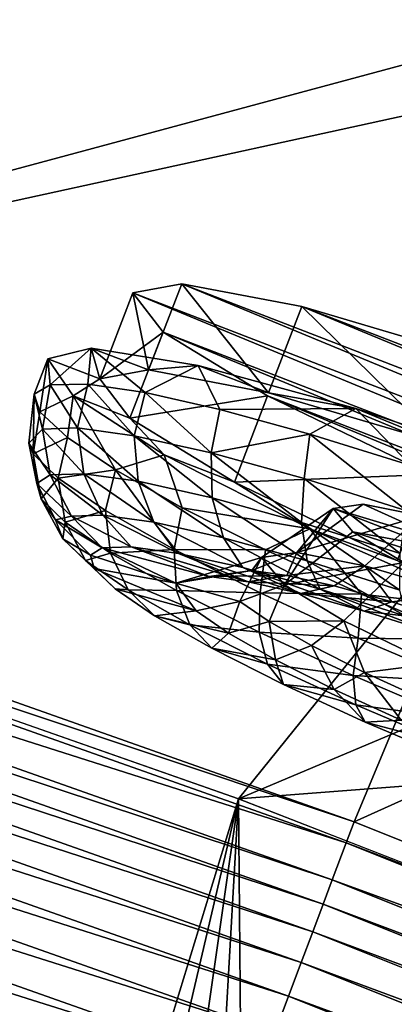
# Model space of a CAD drawing. Header units: metres. Extents: x -1651 to 0, y -1070 to 0.
# Tile 85 of 113: x -700 to -680, y -213 to -160. Entities that reach past the tile are written whole.
import ezdxf

# ---------------------------------------------------------------- set-up
doc = ezdxf.new("R2010")
doc.units = ezdxf.units.M

msp = doc.modelspace()

# ---------------------------------------------------------------- linework, layer by layer
at = {"layer": 'None'}
for points in [[(-800.920776, -164.661942, -406), (-769.67926, -114.876228, -3), (-699.014648, -137.971085, -3)], [(-800.920776, -164.661942, -406), (-699.014648, -137.971085, -3), (-749.313782, -180.700699, -406)], [(-699.014648, -137.971085, -3), (-654.067932, -159.910782, -39.372334), (-749.313782, -180.700699, -406)], [(-663.104309, -158.303528, -29.990135), (-700.413818, -140.244064), (-746.191895, -180.653854, -377.175201)], [(-746.191895, -180.653854, -377.175201), (-681.926086, -203.354218, -377.175201), (-663.104309, -158.303528, -29.990135)], [(-681.926086, -203.354218, -377.175201), (-625.027283, -177.743637, -60), (-663.104309, -158.303528, -29.990135)], [(-749.313782, -180.700699, -406), (-654.067932, -159.910782, -39.372334), (-688.147278, -202.117401, -406)], [(-654.067932, -159.910782, -39.372334), (-624.297058, -175.225555, -63), (-688.147278, -202.117401, -406)], [(-688.147278, -202.117401, -406), (-624.297058, -175.225555, -63), (-580.215271, -193.827225, -62.999996)], [(-681.926086, -203.354218, -377.175201), (-618.63623, -228.648346, -377.175201), (-625.027283, -177.743637, -60)], [(-749.313782, -180.700699, -406), (-688.147278, -202.117401, -406), (-868.193237, -789.862549, -406)], [(-746.191895, -180.653854, -377.175201), (-746.573792, -181.809341, -382.385681), (-681.926086, -203.354218, -377.175201)], [(-746.573792, -181.809341, -382.385681), (-747.24115, -183.828476, -387.314758), (-682.364075, -204.490723, -382.385681)], [(-746.573792, -181.809341, -382.385681), (-682.364075, -204.490723, -382.385681), (-681.926086, -203.354218, -377.175201)], [(-747.24115, -183.828476, -387.314758), (-747.675903, -185.143814, -389.61441), (-683.112976, -206.481079, -387.314758)], [(-747.24115, -183.828476, -387.314758), (-683.112976, -206.481079, -387.314758), (-682.364075, -204.490723, -382.385681)], [(-747.675903, -185.143814, -389.61441), (-748.173218, -186.648407, -391.779236), (-683.60083, -207.777649, -389.61441)], [(-747.675903, -185.143814, -389.61441), (-683.60083, -207.777649, -389.61441), (-683.112976, -206.481079, -387.314758)], [(-748.173218, -186.648407, -391.779236), (-748.72876, -188.329346, -393.793457), (-684.158875, -209.260788, -391.779236)], [(-748.173218, -186.648407, -391.779236), (-684.158875, -209.260788, -391.779236), (-683.60083, -207.777649, -389.61441)], [(-748.72876, -188.329346, -393.793457), (-749.338318, -190.17363, -395.641296), (-684.782288, -210.91774, -393.793457)], [(-748.72876, -188.329346, -393.793457), (-684.782288, -210.91774, -393.793457), (-684.158875, -209.260788, -391.779236)], [(-749.338318, -190.17363, -395.641296), (-749.997437, -192.167694, -397.307617), (-685.466309, -212.735733, -395.641296)], [(-749.338318, -190.17363, -395.641296), (-685.466309, -212.735733, -395.641296), (-684.782288, -210.91774, -393.793457)], [(-749.997437, -192.167694, -397.307617), (-750.700684, -194.295502, -398.780426), (-686.205872, -214.70137, -397.307617)], [(-749.997437, -192.167694, -397.307617), (-686.205872, -214.70137, -397.307617), (-685.466309, -212.735733, -395.641296)], [(-580.215271, -193.827225, -62.999996), (-639.965881, -220.892624, -406), (-688.147278, -202.117401, -406)], [(-750.700684, -194.295502, -398.780426), (-751.442688, -196.540375, -400.048401), (-686.995056, -216.798828, -398.780426)], [(-750.700684, -194.295502, -398.780426), (-686.995056, -216.798828, -398.780426), (-686.205872, -214.70137, -397.307617)], [(-751.442688, -196.540375, -400.048401), (-752.217834, -198.885651, -401.100159), (-687.827698, -219.011688, -400.048401)], [(-751.442688, -196.540375, -400.048401), (-687.827698, -219.011688, -400.048401), (-686.995056, -216.798828, -398.780426)], [(-752.217834, -198.885651, -401.100159), (-753.842468, -203.801178, -402.52005), (-688.69751, -221.323502, -401.100159)], [(-752.217834, -198.885651, -401.100159), (-688.69751, -221.323502, -401.100159), (-687.827698, -219.011688, -400.048401)], [(-868.193237, -789.862549, -406), (-688.147278, -202.117401, -406), (-829.429016, -805.309204, -406)], [(-688.147278, -202.117401, -406), (-777.389954, -824.316711, -406), (-829.429016, -805.309204, -406)], [(-688.147278, -202.117401, -406), (-724.750854, -841.593079, -406), (-777.389954, -824.316711, -406)], [(-682.642212, -854.043579, -406), (-724.750854, -841.593079, -406), (-688.147278, -202.117401, -406)], [(-639.965881, -220.892624, -406), (-682.642212, -854.043579, -406), (-688.147278, -202.117401, -406)], [(-681.926086, -203.354218, -377.175201), (-682.364075, -204.490723, -382.385681), (-618.63623, -228.648346, -377.175201)], [(-753.842468, -203.801178, -402.52005), (-690.52063, -226.168945, -402.52005), (-688.69751, -221.323502, -401.100159)], [(-753.842468, -203.801178, -402.52005), (-741.410889, -213.593506, -403), (-690.52063, -226.168945, -402.52005)], [(-682.364075, -204.490723, -382.385681), (-683.112976, -206.481079, -387.314758), (-619.125427, -229.764206, -382.385681)], [(-682.364075, -204.490723, -382.385681), (-619.125427, -229.764206, -382.385681), (-618.63623, -228.648346, -377.175201)], [(-683.112976, -206.481079, -387.314758), (-683.60083, -207.777649, -389.61441), (-619.95459, -231.722473, -387.314758)], [(-683.112976, -206.481079, -387.314758), (-619.95459, -231.722473, -387.314758), (-619.125427, -229.764206, -382.385681)], [(-683.60083, -207.777649, -389.61441), (-684.158875, -209.260788, -391.779236), (-620.494751, -232.998138, -389.61441)], [(-683.60083, -207.777649, -389.61441), (-620.494751, -232.998138, -389.61441), (-619.95459, -231.722473, -387.314758)], [(-684.158875, -209.260788, -391.779236), (-684.782288, -210.91774, -393.793457), (-621.11261, -234.457367, -391.779236)], [(-684.158875, -209.260788, -391.779236), (-621.11261, -234.457367, -391.779236), (-620.494751, -232.998138, -389.61441)], [(-684.782288, -210.91774, -393.793457), (-685.466309, -212.735733, -395.641296), (-621.802917, -236.087616, -393.793457)], [(-684.782288, -210.91774, -393.793457), (-621.802917, -236.087616, -393.793457), (-621.11261, -234.457367, -391.779236)], [(-685.466309, -212.735733, -395.641296), (-686.205872, -214.70137, -397.307617), (-622.560303, -237.876297, -395.641296)], [(-685.466309, -212.735733, -395.641296), (-622.560303, -237.876297, -395.641296), (-621.802917, -236.087616, -393.793457)]]:
    msp.add_3dface(points, dxfattribs=at)
at = {"layer": 'None012349'}
for points in [[(-692.996582, -179.067749, -239.20607), (-691.21167, -174.437103, -239.815216), (-693.831909, -174.919571, -251.161026)], [(-691.21167, -174.437103, -239.815216), (-638.090393, -196.404358, -251.1492), (-693.831909, -174.919571, -251.161026)], [(-692.996582, -179.067749, -239.20607), (-686.532166, -180.294174, -229.586655), (-691.21167, -174.437103, -239.815216)], [(-686.532166, -180.294174, -229.586655), (-684.747253, -175.663528, -230.195801), (-691.21167, -174.437103, -239.815216)], [(-684.747253, -175.663528, -230.195801), (-639.713196, -194.286453, -239.804291), (-691.21167, -174.437103, -239.815216)], [(-639.713196, -194.286453, -239.804291), (-638.090393, -196.404358, -251.1492), (-691.21167, -174.437103, -239.815216)], [(-695.616882, -179.550217, -250.55188), (-692.996582, -179.067749, -239.20607), (-693.831909, -174.919571, -251.161026)], [(-693.831909, -174.919571, -251.161026), (-692.209106, -177.037476, -262.50592), (-695.616882, -179.550217, -250.55188)], [(-638.090393, -196.404358, -251.1492), (-640.710693, -196.886826, -262.495026), (-693.831909, -174.919571, -251.161026)], [(-693.831909, -174.919571, -251.161026), (-640.710693, -196.886826, -262.495026), (-692.209106, -177.037476, -262.50592)], [(-686.532166, -180.294174, -229.586655), (-677.207764, -183.042755, -223.158112), (-684.747253, -175.663528, -230.195801)], [(-677.207764, -183.042755, -223.158112), (-675.422791, -178.412109, -223.767242), (-684.747253, -175.663528, -230.195801)], [(-675.422791, -178.412109, -223.767242), (-645.332031, -190.85556, -230.187439), (-684.747253, -175.663528, -230.195801)], [(-645.332031, -190.85556, -230.187439), (-639.713196, -194.286453, -239.804291), (-684.747253, -175.663528, -230.195801)], [(-692.209106, -177.037476, -262.50592), (-693.99408, -181.668121, -261.89679), (-695.616882, -179.550217, -250.55188)], [(-692.209106, -177.037476, -262.50592), (-686.590332, -180.468384, -272.122772), (-693.99408, -181.668121, -261.89679)], [(-640.710693, -196.886826, -262.495026), (-647.17511, -195.660416, -272.114441), (-692.209106, -177.037476, -262.50592)], [(-692.209106, -177.037476, -262.50592), (-647.17511, -195.660416, -272.114441), (-686.590332, -180.468384, -272.122772)], [(-698.416138, -178.471283, -250.552475), (-696.075989, -177.905457, -239.393845), (-695.616882, -179.550217, -250.55188)], [(-698.279846, -179.870102, -243.937546), (-696.075989, -177.905457, -239.393845), (-698.416138, -178.471283, -250.552475)], [(-698.279846, -179.870102, -243.937546), (-696.265503, -179.841431, -237.817047), (-696.075989, -177.905457, -239.393845)], [(-696.265503, -179.841431, -237.817047), (-693.18335, -180.287445, -232.176086), (-696.075989, -177.905457, -239.393845)], [(-695.616882, -179.550217, -250.55188), (-696.075989, -177.905457, -239.393845), (-692.996582, -179.067749, -239.20607)], [(-696.075989, -177.905457, -239.393845), (-690.318848, -178.83371, -229.580322), (-692.996582, -179.067749, -239.20607)], [(-696.075989, -177.905457, -239.393845), (-693.18335, -180.287445, -232.176086), (-690.318848, -178.83371, -229.580322)], [(-699.148926, -180.37236, -250.302399), (-698.279846, -179.870102, -243.937546), (-698.416138, -178.471283, -250.552475)], [(-699.148926, -180.37236, -250.302399), (-698.416138, -178.471283, -250.552475), (-698.839417, -181.328903, -256.666992)], [(-698.416138, -178.471283, -250.552475), (-697.057007, -180.462936, -261.710327), (-698.839417, -181.328903, -256.666992)], [(-697.057007, -180.462936, -261.710327), (-698.416138, -178.471283, -250.552475), (-695.616882, -179.550217, -250.55188)], [(-693.18335, -180.287445, -232.176086), (-689.151794, -181.191025, -227.231476), (-690.318848, -178.83371, -229.580322)], [(-692.996582, -179.067749, -239.20607), (-690.318848, -178.83371, -229.580322), (-686.532166, -180.294174, -229.586655)], [(-690.318848, -178.83371, -229.580322), (-681.839111, -181.144073, -222.295563), (-686.532166, -180.294174, -229.586655)], [(-690.318848, -178.83371, -229.580322), (-689.151794, -181.191025, -227.231476), (-681.839111, -181.144073, -222.295563)], [(-698.279846, -179.870102, -243.937546), (-699.148926, -180.37236, -250.302399), (-698.693665, -182.24649, -244.184525)], [(-696.817932, -182.184311, -238.215302), (-698.279846, -179.870102, -243.937546), (-698.693665, -182.24649, -244.184525)], [(-696.265503, -179.841431, -237.817047), (-698.279846, -179.870102, -243.937546), (-696.817932, -182.184311, -238.215302)], [(-693.99408, -181.668121, -261.89679), (-697.057007, -180.462936, -261.710327), (-695.616882, -179.550217, -250.55188)], [(-693.768005, -182.604279, -232.470825), (-696.265503, -179.841431, -237.817047), (-696.817932, -182.184311, -238.215302)], [(-693.18335, -180.287445, -232.176086), (-696.265503, -179.841431, -237.817047), (-693.768005, -182.604279, -232.470825)], [(-698.693665, -182.24649, -244.184525), (-699.148926, -180.37236, -250.302399), (-699.441711, -183.014648, -249.986725)], [(-699.441711, -183.014648, -249.986725), (-699.148926, -180.37236, -250.302399), (-699.206726, -183.583923, -255.854919)], [(-699.206726, -183.583923, -255.854919), (-699.148926, -180.37236, -250.302399), (-698.839417, -181.328903, -256.666992)], [(-689.626892, -183.525925, -227.342422), (-693.18335, -180.287445, -232.176086), (-693.768005, -182.604279, -232.470825)], [(-689.151794, -181.191025, -227.231476), (-693.18335, -180.287445, -232.176086), (-689.626892, -183.525925, -227.342422)], [(-686.532166, -180.294174, -229.586655), (-681.839111, -181.144073, -222.295563), (-677.207764, -183.042755, -223.158112)], [(-698.839417, -181.328903, -256.666992), (-697.057007, -180.462936, -261.710327), (-697.363159, -182.702972, -262.786774)], [(-697.057007, -180.462936, -261.710327), (-694.776855, -184.441772, -268.426514), (-697.363159, -182.702972, -262.786774)], [(-692.162598, -183.640198, -271.521576), (-697.057007, -180.462936, -261.710327), (-693.99408, -181.668121, -261.89679)], [(-697.057007, -180.462936, -261.710327), (-692.162598, -183.640198, -271.521576), (-694.776855, -184.441772, -268.426514)], [(-686.590332, -180.468384, -272.122772), (-688.375244, -185.09903, -271.513641), (-693.99408, -181.668121, -261.89679)], [(-686.590332, -180.468384, -272.122772), (-677.830872, -184.689957, -278.547485), (-688.375244, -185.09903, -271.513641)], [(-647.17511, -195.660416, -272.114441), (-656.499512, -192.911819, -278.542969), (-686.590332, -180.468384, -272.122772)], [(-686.590332, -180.468384, -272.122772), (-656.499512, -192.911819, -278.542969), (-677.830872, -184.689957, -278.547485)], [(-698.839417, -181.328903, -256.666992), (-697.363159, -182.702972, -262.786774), (-699.206726, -183.583923, -255.854919)], [(-684.325806, -182.51741, -223.173218), (-689.151794, -181.191025, -227.231476), (-689.626892, -183.525925, -227.342422)], [(-689.151794, -181.191025, -227.231476), (-684.325806, -182.51741, -223.173218), (-681.839111, -181.144073, -222.295563)], [(-681.839111, -181.144073, -222.295563), (-684.325806, -182.51741, -223.173218), (-678.890808, -184.215668, -220.157272)], [(-681.839111, -181.144073, -222.295563), (-671.659546, -184.557877, -218.418228), (-677.207764, -183.042755, -223.158112)], [(-681.839111, -181.144073, -222.295563), (-678.890808, -184.215668, -220.157272), (-671.659546, -184.557877, -218.418228)], [(-688.375244, -185.09903, -271.513641), (-692.162598, -183.640198, -271.521576), (-693.99408, -181.668121, -261.89679)], [(-698.693665, -182.24649, -244.184525), (-699.441711, -183.014648, -249.986725), (-698.280273, -184.714005, -244.157288)], [(-696.817932, -182.184311, -238.215302), (-698.693665, -182.24649, -244.184525), (-696.479675, -184.654312, -238.427277)], [(-698.693665, -182.24649, -244.184525), (-698.280273, -184.714005, -244.157288), (-696.479675, -184.654312, -238.427277)], [(-696.479675, -184.654312, -238.427277), (-693.552002, -185.057449, -232.913025), (-696.817932, -182.184311, -238.215302)], [(-693.552002, -185.057449, -232.913025), (-693.768005, -182.604279, -232.470825), (-696.817932, -182.184311, -238.215302)], [(-689.626892, -183.525925, -227.342422), (-684.623352, -184.90654, -223.176117), (-684.325806, -182.51741, -223.173218)], [(-684.623352, -184.90654, -223.176117), (-679.092773, -186.64679, -220.19928), (-684.325806, -182.51741, -223.173218)], [(-684.325806, -182.51741, -223.173218), (-679.092773, -186.64679, -220.19928), (-678.890808, -184.215668, -220.157272)], [(-699.441711, -183.014648, -249.986725), (-699.009644, -185.169708, -249.758743), (-698.280273, -184.714005, -244.157288)], [(-699.009644, -185.169708, -249.758743), (-699.441711, -183.014648, -249.986725), (-699.206726, -183.583923, -255.854919)], [(-699.206726, -183.583923, -255.854919), (-697.363159, -182.702972, -262.786774), (-697.855713, -184.889816, -261.823456)], [(-697.855713, -184.889816, -261.823456), (-697.363159, -182.702972, -262.786774), (-694.776855, -184.441772, -268.426514)], [(-689.626892, -183.525925, -227.342422), (-693.768005, -182.604279, -232.470825), (-689.576843, -185.942169, -227.990143)], [(-693.768005, -182.604279, -232.470825), (-693.552002, -185.057449, -232.913025), (-689.576843, -185.942169, -227.990143)], [(-699.009644, -185.169708, -249.758743), (-699.206726, -183.583923, -255.854919), (-698.772766, -185.997849, -255.359985)], [(-698.772766, -185.997849, -255.359985), (-699.206726, -183.583923, -255.854919), (-697.855713, -184.889816, -261.823456)], [(-689.576843, -185.942169, -227.990143), (-684.773865, -187.267441, -223.990799), (-689.626892, -183.525925, -227.342422)], [(-684.773865, -187.267441, -223.990799), (-684.623352, -184.90654, -223.176117), (-689.626892, -183.525925, -227.342422)], [(-692.162598, -183.640198, -271.521576), (-691.179993, -186.47847, -273.369507), (-694.776855, -184.441772, -268.426514)], [(-684.32312, -187.619827, -278.802887), (-692.162598, -183.640198, -271.521576), (-688.375244, -185.09903, -271.513641)], [(-692.162598, -183.640198, -271.521576), (-684.32312, -187.619827, -278.802887), (-691.179993, -186.47847, -273.369507)], [(-696.479675, -184.654312, -238.427277), (-698.280273, -184.714005, -244.157288), (-695.452087, -186.881943, -238.919144)], [(-697.855713, -184.889816, -261.823456), (-694.776855, -184.441772, -268.426514), (-695.310791, -186.626282, -267.566742)], [(-695.452087, -186.881943, -238.919144), (-692.703064, -187.260483, -233.741425), (-696.479675, -184.654312, -238.427277)], [(-692.703064, -187.260483, -233.741425), (-693.552002, -185.057449, -232.913025), (-696.479675, -184.654312, -238.427277)], [(-695.310791, -186.626282, -267.566742), (-694.776855, -184.441772, -268.426514), (-691.620483, -188.723175, -272.693481)], [(-691.620483, -188.723175, -272.693481), (-694.776855, -184.441772, -268.426514), (-691.179993, -186.47847, -273.369507)], [(-698.280273, -184.714005, -244.157288), (-699.009644, -185.169708, -249.758743), (-697.142761, -186.937988, -244.299423)], [(-699.009644, -185.169708, -249.758743), (-698.001831, -187.12796, -249.578629), (-697.142761, -186.937988, -244.299423)], [(-698.001831, -187.12796, -249.578629), (-699.009644, -185.169708, -249.758743), (-698.772766, -185.997849, -255.359985)], [(-698.772766, -185.997849, -255.359985), (-697.855713, -184.889816, -261.823456), (-697.475891, -187.251404, -261.089325)], [(-698.280273, -184.714005, -244.157288), (-697.142761, -186.937988, -244.299423), (-695.452087, -186.881943, -238.919144)], [(-697.475891, -187.251404, -261.089325), (-697.855713, -184.889816, -261.823456), (-695.310791, -186.626282, -267.566742)], [(-689.576843, -185.942169, -227.990143), (-693.552002, -185.057449, -232.913025), (-688.97052, -188.091187, -229.118988)], [(-693.552002, -185.057449, -232.913025), (-692.703064, -187.260483, -233.741425), (-688.97052, -188.091187, -229.118988)], [(-677.830872, -184.689957, -278.547485), (-679.615845, -189.320602, -277.938354), (-688.375244, -185.09903, -271.513641)], [(-679.615845, -189.320602, -277.938354), (-684.32312, -187.619827, -278.802887), (-688.375244, -185.09903, -271.513641)], [(-684.773865, -187.267441, -223.990799), (-679.464905, -188.937958, -221.13327), (-684.623352, -184.90654, -223.176117)], [(-679.464905, -188.937958, -221.13327), (-679.092773, -186.64679, -220.19928), (-684.623352, -184.90654, -223.176117)], [(-698.001831, -187.12796, -249.578629), (-698.772766, -185.997849, -255.359985), (-697.605164, -188.143478, -254.81842)], [(-697.605164, -188.143478, -254.81842), (-698.772766, -185.997849, -255.359985), (-697.475891, -187.251404, -261.089325)], [(-688.97052, -188.091187, -229.118988), (-684.460632, -189.335587, -225.363739), (-689.576843, -185.942169, -227.990143)], [(-684.460632, -189.335587, -225.363739), (-684.773865, -187.267441, -223.990799), (-689.576843, -185.942169, -227.990143)], [(-697.475891, -187.251404, -261.089325), (-695.310791, -186.626282, -267.566742), (-695.032959, -188.918274, -266.602448)], [(-695.032959, -188.918274, -266.602448), (-695.310791, -186.626282, -267.566742), (-691.620483, -188.723175, -272.693481)], [(-691.179993, -186.47847, -273.369507), (-686.710693, -188.734787, -277.425781), (-691.620483, -188.723175, -272.693481)], [(-684.32312, -187.619827, -278.802887), (-686.710693, -188.734787, -277.425781), (-691.179993, -186.47847, -273.369507)], [(-686.919067, -189.151306, -249.833939), (-683.059204, -186.517853, -250.305405), (-685.017639, -188.884232, -242.23201)], [(-686.919067, -189.151306, -249.833939), (-685.685974, -190.626526, -257.435211), (-683.059204, -186.517853, -250.305405)], [(-685.685974, -190.626526, -257.435211), (-682.00946, -187.775848, -256.792603), (-683.059204, -186.517853, -250.305405)], [(-683.059204, -186.517853, -250.305405), (-681.439087, -186.28891, -243.817673), (-685.017639, -188.884232, -242.23201)], [(-685.017639, -188.884232, -242.23201), (-681.439087, -186.28891, -243.817673), (-678.300537, -186.907532, -239.323502)], [(-681.439087, -186.28891, -243.817673), (-683.059204, -186.517853, -250.305405), (-676.786133, -188.392868, -246.177383)], [(-676.786133, -188.392868, -246.177383), (-683.059204, -186.517853, -250.305405), (-677.810364, -188.540955, -250.304291)], [(-683.059204, -186.517853, -250.305405), (-682.00946, -187.775848, -256.792603), (-677.810364, -188.540955, -250.304291)], [(-678.300537, -186.907532, -239.323502), (-681.439087, -186.28891, -243.817673), (-676.786133, -188.392868, -246.177383)], [(-697.142761, -186.937988, -244.299423), (-698.001831, -187.12796, -249.578629), (-695.486084, -188.631073, -244.579941)], [(-698.001831, -187.12796, -249.578629), (-696.119385, -189.026764, -249.443771), (-695.486084, -188.631073, -244.579941)], [(-696.119385, -189.026764, -249.443771), (-698.001831, -187.12796, -249.578629), (-697.605164, -188.143478, -254.81842)], [(-697.605164, -188.143478, -254.81842), (-697.475891, -187.251404, -261.089325), (-696.387451, -189.320526, -260.19809)], [(-696.387451, -189.320526, -260.19809), (-697.475891, -187.251404, -261.089325), (-695.032959, -188.918274, -266.602448)], [(-695.452087, -186.881943, -238.919144), (-697.142761, -186.937988, -244.299423), (-693.922607, -188.579239, -239.604507)], [(-697.142761, -186.937988, -244.299423), (-695.486084, -188.631073, -244.579941), (-693.922607, -188.579239, -239.604507)], [(-693.922607, -188.579239, -239.604507), (-691.380493, -188.929291, -234.816406), (-695.452087, -186.881943, -238.919144)], [(-691.380493, -188.929291, -234.816406), (-692.703064, -187.260483, -233.741425), (-695.452087, -186.881943, -238.919144)], [(-688.97052, -188.091187, -229.118988), (-692.703064, -187.260483, -233.741425), (-687.928772, -189.69751, -230.541779)], [(-692.703064, -187.260483, -233.741425), (-691.380493, -188.929291, -234.816406), (-687.928772, -189.69751, -230.541779)], [(-678.300537, -186.907532, -239.323502), (-681.353027, -189.607101, -236.988937), (-685.017639, -188.884232, -242.23201)], [(-684.460632, -189.335587, -225.363739), (-679.475708, -190.904144, -222.680618), (-684.773865, -187.267441, -223.990799)], [(-679.475708, -190.904144, -222.680618), (-679.464905, -188.937958, -221.13327), (-684.773865, -187.267441, -223.990799)], [(-676.26416, -191.088013, -233.334885), (-681.353027, -189.607101, -236.988937), (-678.300537, -186.907532, -239.323502)], [(-686.710693, -188.734787, -277.425781), (-684.32312, -187.619827, -278.802887), (-681.540771, -191.124039, -280.439514)], [(-682.00946, -187.775848, -256.792603), (-685.685974, -190.626526, -257.435211), (-679.26593, -189.424393, -261.285492)], [(-674.484253, -191.921844, -282.675964), (-684.32312, -187.619827, -278.802887), (-679.615845, -189.320602, -277.938354)], [(-684.32312, -187.619827, -278.802887), (-674.484253, -191.921844, -282.675964), (-681.540771, -191.124039, -280.439514)], [(-677.810364, -188.540955, -250.304291), (-682.00946, -187.775848, -256.792603), (-677.148987, -189.338715, -254.430847)], [(-682.00946, -187.775848, -256.792603), (-679.26593, -189.424393, -261.285492), (-677.148987, -189.338715, -254.430847)], [(-696.119385, -189.026764, -249.443771), (-697.605164, -188.143478, -254.81842), (-695.913696, -189.74585, -254.307419)], [(-695.913696, -189.74585, -254.307419), (-697.605164, -188.143478, -254.81842), (-696.387451, -189.320526, -260.19809)], [(-687.928772, -189.69751, -230.541779), (-683.75824, -190.848267, -227.069107), (-688.97052, -188.091187, -229.118988)], [(-683.75824, -190.848267, -227.069107), (-684.460632, -189.335587, -225.363739), (-688.97052, -188.091187, -229.118988)], [(-695.486084, -188.631073, -244.579941), (-696.119385, -189.026764, -249.443771), (-691.531799, -190.537537, -249.472305)], [(-693.922607, -188.579239, -239.604507), (-695.486084, -188.631073, -244.579941), (-689.728516, -190.170181, -241.395569)], [(-695.486084, -188.631073, -244.579941), (-691.531799, -190.537537, -249.472305), (-689.728516, -190.170181, -241.395569)], [(-695.032959, -188.918274, -266.602448), (-691.620483, -188.723175, -272.693481), (-691.49054, -190.931137, -271.523743)], [(-689.728516, -190.170181, -241.395569), (-687.641724, -190.45752, -237.465164), (-693.922607, -188.579239, -239.604507)], [(-687.641724, -190.45752, -237.465164), (-691.380493, -188.929291, -234.816406), (-693.922607, -188.579239, -239.604507)], [(-691.49054, -190.931137, -271.523743), (-691.620483, -188.723175, -272.693481), (-686.983154, -191.058472, -276.857758)], [(-691.620483, -188.723175, -272.693481), (-686.710693, -188.734787, -277.425781), (-686.983154, -191.058472, -276.857758)], [(-686.919067, -189.151306, -249.833939), (-685.017639, -188.884232, -242.23201), (-687.434082, -189.85112, -242.34108)], [(-687.434082, -189.85112, -242.34108), (-685.017639, -188.884232, -242.23201), (-685.552979, -190.110138, -238.798096)], [(-686.983154, -191.058472, -276.857758), (-686.710693, -188.734787, -277.425781), (-681.540771, -191.124039, -280.439514)], [(-685.017639, -188.884232, -242.23201), (-681.353027, -189.607101, -236.988937), (-685.552979, -190.110138, -238.798096)], [(-696.387451, -189.320526, -260.19809), (-695.032959, -188.918274, -266.602448), (-694.093628, -190.885666, -265.374725)], [(-695.913696, -189.74585, -254.307419), (-696.387451, -189.320526, -260.19809), (-694.787659, -190.83432, -259.282288)], [(-694.787659, -190.83432, -259.282288), (-696.387451, -189.320526, -260.19809), (-694.093628, -190.885666, -265.374725)], [(-691.531799, -190.537537, -249.472305), (-696.119385, -189.026764, -249.443771), (-695.913696, -189.74585, -254.307419)], [(-694.093628, -190.885666, -265.374725), (-695.032959, -188.918274, -266.602448), (-691.49054, -190.931137, -271.523743)], [(-691.531799, -190.537537, -249.472305), (-686.919067, -189.151306, -249.833939), (-687.434082, -189.85112, -242.34108)], [(-686.919067, -189.151306, -249.833939), (-691.531799, -190.537537, -249.472305), (-688.074158, -191.519775, -256.901764)], [(-687.928772, -189.69751, -230.541779), (-691.380493, -188.929291, -234.816406), (-684.80835, -191.08812, -233.956268)], [(-691.380493, -188.929291, -234.816406), (-687.641724, -190.45752, -237.465164), (-684.80835, -191.08812, -233.956268)], [(-685.685974, -190.626526, -257.435211), (-686.919067, -189.151306, -249.833939), (-688.074158, -191.519775, -256.901764)], [(-685.685974, -190.626526, -257.435211), (-682.482239, -192.550949, -262.676819), (-679.26593, -189.424393, -261.285492)], [(-683.75824, -190.848267, -227.069107), (-679.148438, -192.298798, -224.58786), (-684.460632, -189.335587, -225.363739)], [(-679.148438, -192.298798, -224.58786), (-679.475708, -190.904144, -222.680618), (-684.460632, -189.335587, -225.363739)], [(-679.26593, -189.424393, -261.285492), (-682.482239, -192.550949, -262.676819), (-677.714539, -194.869125, -266.328766)], [(-691.531799, -190.537537, -249.472305), (-695.913696, -189.74585, -254.307419), (-690.438599, -192.021301, -257.548431)], [(-690.438599, -192.021301, -257.548431), (-695.913696, -189.74585, -254.307419), (-694.787659, -190.83432, -259.282288)], [(-689.728516, -190.170181, -241.395569), (-691.531799, -190.537537, -249.472305), (-687.434082, -189.85112, -242.34108)], [(-687.434082, -189.85112, -242.34108), (-685.552979, -190.110138, -238.798096), (-689.728516, -190.170181, -241.395569)], [(-684.80835, -191.08812, -233.956268), (-681.384888, -192.032745, -231.105667), (-687.928772, -189.69751, -230.541779)], [(-681.384888, -192.032745, -231.105667), (-683.75824, -190.848267, -227.069107), (-687.928772, -189.69751, -230.541779)], [(-685.552979, -190.110138, -238.798096), (-681.353027, -189.607101, -236.988937), (-682.998901, -190.678574, -235.635071)], [(-681.353027, -189.607101, -236.988937), (-679.912903, -191.53009, -233.065445), (-682.998901, -190.678574, -235.635071)], [(-681.353027, -189.607101, -236.988937), (-676.26416, -191.088013, -233.334885), (-679.912903, -191.53009, -233.065445)], [(-685.552979, -190.110138, -238.798096), (-687.641724, -190.45752, -237.465164), (-689.728516, -190.170181, -241.395569)], [(-687.641724, -190.45752, -237.465164), (-685.552979, -190.110138, -238.798096), (-682.998901, -190.678574, -235.635071)], [(-684.80835, -191.08812, -233.956268), (-687.641724, -190.45752, -237.465164), (-682.998901, -190.678574, -235.635071)], [(-692.666382, -192.281708, -264.069397), (-690.438599, -192.021301, -257.548431), (-694.787659, -190.83432, -259.282288)], [(-692.666382, -192.281708, -264.069397), (-694.787659, -190.83432, -259.282288), (-694.093628, -190.885666, -265.374725)], [(-692.666382, -192.281708, -264.069397), (-694.093628, -190.885666, -265.374725), (-690.767395, -192.775681, -269.995667)], [(-690.767395, -192.775681, -269.995667), (-694.093628, -190.885666, -265.374725), (-691.49054, -190.931137, -271.523743)], [(-688.074158, -191.519775, -256.901764), (-691.531799, -190.537537, -249.472305), (-690.438599, -192.021301, -257.548431)], [(-690.767395, -192.775681, -269.995667), (-691.49054, -190.931137, -271.523743), (-687.039063, -193.172852, -275.521118)], [(-691.49054, -190.931137, -271.523743), (-686.983154, -191.058472, -276.857758), (-687.039063, -193.172852, -275.521118)], [(-686.504517, -192.590775, -260.444), (-685.685974, -190.626526, -257.435211), (-688.074158, -191.519775, -256.901764)], [(-682.482239, -192.550949, -262.676819), (-685.685974, -190.626526, -257.435211), (-686.504517, -192.590775, -260.444)], [(-682.998901, -190.678574, -235.635071), (-679.912903, -191.53009, -233.065445), (-684.80835, -191.08812, -233.956268)], [(-681.384888, -192.032745, -231.105667), (-677.60083, -193.223434, -229.068893), (-683.75824, -190.848267, -227.069107)], [(-677.60083, -193.223434, -229.068893), (-679.148438, -192.298798, -224.58786), (-683.75824, -190.848267, -227.069107)], [(-688.697327, -193.209412, -261.478027), (-688.074158, -191.519775, -256.901764), (-690.438599, -192.021301, -257.548431)], [(-686.504517, -192.590775, -260.444), (-688.074158, -191.519775, -256.901764), (-688.697327, -193.209412, -261.478027)], [(-687.039063, -193.172852, -275.521118), (-686.983154, -191.058472, -276.857758), (-681.714233, -193.480759, -279.832306)], [(-686.983154, -191.058472, -276.857758), (-681.540771, -191.124039, -280.439514), (-681.714233, -193.480759, -279.832306)], [(-679.912903, -191.53009, -233.065445), (-681.384888, -192.032745, -231.105667), (-684.80835, -191.08812, -233.956268)], [(-681.540771, -191.124039, -280.439514), (-675.868896, -193.554398, -282.2948), (-681.714233, -193.480759, -279.832306)], [(-681.540771, -191.124039, -280.439514), (-674.484253, -191.921844, -282.675964), (-675.868896, -193.554398, -282.2948)], [(-679.912903, -191.53009, -233.065445), (-676.501831, -192.603409, -231.229446), (-681.384888, -192.032745, -231.105667)], [(-676.26416, -191.088013, -233.334885), (-676.501831, -192.603409, -231.229446), (-679.912903, -191.53009, -233.065445)], [(-688.697327, -193.209412, -261.478027), (-690.438599, -192.021301, -257.548431), (-692.666382, -192.281708, -264.069397)], [(-676.501831, -192.603409, -231.229446), (-677.60083, -193.223434, -229.068893), (-681.384888, -192.032745, -231.105667)], [(-689.590454, -194.029495, -268.342651), (-688.697327, -193.209412, -261.478027), (-692.666382, -192.281708, -264.069397)], [(-689.590454, -194.029495, -268.342651), (-692.666382, -192.281708, -264.069397), (-690.767395, -192.775681, -269.995667)], [(-686.172363, -194.644119, -264.985779), (-686.504517, -192.590775, -260.444), (-688.697327, -193.209412, -261.478027)], [(-684.228455, -193.884064, -263.606018), (-682.482239, -192.550949, -262.676819), (-686.504517, -192.590775, -260.444)], [(-684.228455, -193.884064, -263.606018), (-686.504517, -192.590775, -260.444), (-686.172363, -194.644119, -264.985779)], [(-682.482239, -192.550949, -262.676819), (-684.228455, -193.884064, -263.606018), (-681.368347, -195.324387, -266.174377)], [(-677.714539, -194.869125, -266.328766), (-682.482239, -192.550949, -262.676819), (-681.368347, -195.324387, -266.174377)], [(-689.590454, -194.029495, -268.342651), (-690.767395, -192.775681, -269.995667), (-686.587646, -194.880569, -273.749084)], [(-690.767395, -192.775681, -269.995667), (-687.039063, -193.172852, -275.521118), (-686.587646, -194.880569, -273.749084)], [(-686.172363, -194.644119, -264.985779), (-688.697327, -193.209412, -261.478027), (-689.590454, -194.029495, -268.342651)], [(-686.587646, -194.880569, -273.749084), (-687.039063, -193.172852, -275.521118), (-681.981262, -195.498047, -278.376465)], [(-687.039063, -193.172852, -275.521118), (-681.714233, -193.480759, -279.832306), (-681.981262, -195.498047, -278.376465)], [(-681.981262, -195.498047, -278.376465), (-681.714233, -193.480759, -279.832306), (-676.178345, -195.840225, -281.547302)], [(-681.714233, -193.480759, -279.832306), (-675.868896, -193.554398, -282.2948), (-676.178345, -195.840225, -281.547302)], [(-685.72522, -195.976013, -271.813629), (-686.172363, -194.644119, -264.985779), (-689.590454, -194.029495, -268.342651)], [(-685.72522, -195.976013, -271.813629), (-689.590454, -194.029495, -268.342651), (-686.587646, -194.880569, -273.749084)], [(-682.999512, -196.241943, -267.834991), (-684.228455, -193.884064, -263.606018), (-686.172363, -194.644119, -264.985779)], [(-681.368347, -195.324387, -266.174377), (-684.228455, -193.884064, -263.606018), (-682.999512, -196.241943, -267.834991)], [(-682.999512, -196.241943, -267.834991), (-686.172363, -194.644119, -264.985779), (-685.72522, -195.976013, -271.813629)], [(-685.72522, -195.976013, -271.813629), (-686.587646, -194.880569, -273.749084), (-681.838501, -197.063873, -276.430145)], [(-681.838501, -197.063873, -276.430145), (-686.587646, -194.880569, -273.749084), (-681.981262, -195.498047, -278.376465)], [(-677.714539, -194.869125, -266.328766), (-681.368347, -195.324387, -266.174377), (-678.118652, -196.818359, -268.008972)], [(-679.39447, -197.899292, -269.870178), (-681.368347, -195.324387, -266.174377), (-682.999512, -196.241943, -267.834991)], [(-676.178345, -195.840225, -281.547302), (-676.667297, -197.76297, -280.022736), (-681.981262, -195.498047, -278.376465)], [(-676.667297, -197.76297, -280.022736), (-681.838501, -197.063873, -276.430145), (-681.981262, -195.498047, -278.376465)], [(-678.118652, -196.818359, -268.008972), (-681.368347, -195.324387, -266.174377), (-679.39447, -197.899292, -269.870178)], [(-681.333435, -197.995026, -274.292938), (-682.999512, -196.241943, -267.834991), (-685.72522, -195.976013, -271.813629)], [(-681.333435, -197.995026, -274.292938), (-685.72522, -195.976013, -271.813629), (-681.838501, -197.063873, -276.430145)], [(-679.39447, -197.899292, -269.870178), (-682.999512, -196.241943, -267.834991), (-681.333435, -197.995026, -274.292938)], [(-676.667297, -197.76297, -280.022736), (-676.848816, -199.190552, -277.975952), (-681.838501, -197.063873, -276.430145)], [(-676.848816, -199.190552, -277.975952), (-681.333435, -197.995026, -274.292938), (-681.838501, -197.063873, -276.430145)], [(-676.719238, -199.96167, -275.722412), (-679.39447, -197.899292, -269.870178), (-681.333435, -197.995026, -274.292938)], [(-676.719238, -199.96167, -275.722412), (-681.333435, -197.995026, -274.292938), (-676.848816, -199.190552, -277.975952)]]:
    msp.add_3dface(points, dxfattribs=at)

doc.saveas('drawing.dxf')
